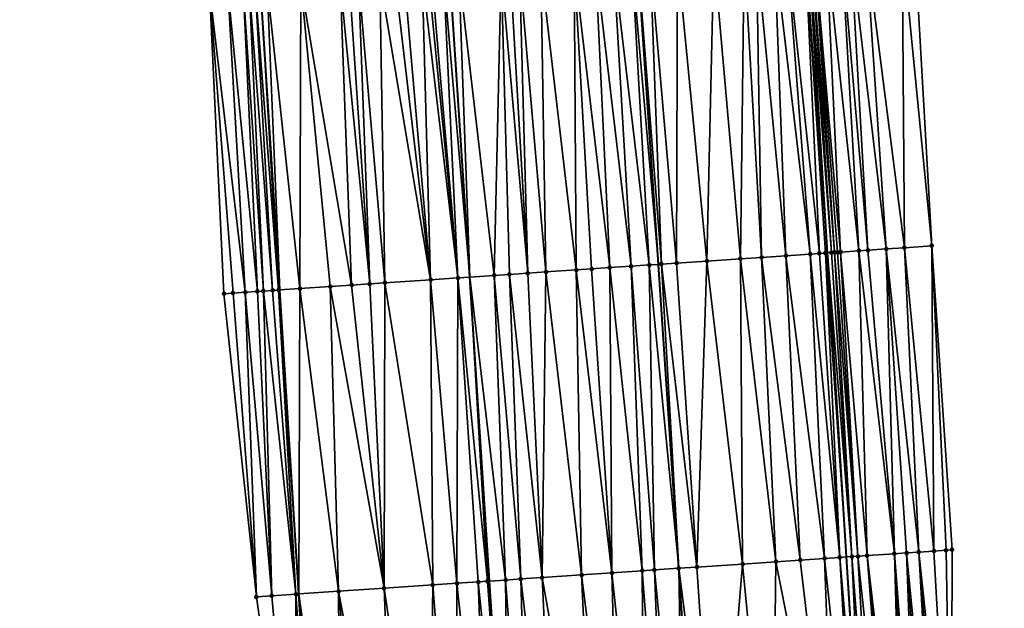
# Model space of a CAD drawing. Header units: feet. Extents: x 2004186 to 2014793, y 836912 to 864902.
# Tile 116 of 256: x 2010474 to 2010538, y 840507 to 840546. Entities that reach past the tile are written whole.
import ezdxf

# ---------------------------------------------------------------- set-up
doc = ezdxf.new("R2010")
doc.units = ezdxf.units.FT
doc.header["$LTSCALE"] = 100
doc.header["$MEASUREMENT"] = 0
for name, color, linetype, lineweight in [('EP_Travel Lane', 5, 'Continuous', 40), ('GPL_Skip Line', 2, 'Continuous', 40), ('Road Shots', 4, 'Continuous', 200), ('Road X-Section', 30, 'Continuous', 13)]:
    doc.layers.add(name, color=color, linetype=linetype, lineweight=lineweight)
doc.layers.add('I-77 SB_MM21-27-Surface-Border', color=7, linetype='Continuous')
doc.layers.add('I-77 SB_MM21-27-Surface-TIN', color=7, linetype='Continuous')

msp = doc.modelspace()

# ---------------------------------------------------------------- linework, layer by layer
at = {"layer": 'EP_Travel Lane'}
for points in [[(2010494.63237622, 840468.467760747, 336.7968559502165), (2010493.315483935, 840488.4208000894, 337.180415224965), (2010492.053472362, 840508.3776631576, 337.5462296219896), (2010490.791553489, 840528.333327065, 337.9405434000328), (2010489.529591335, 840548.2896754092, 338.3231681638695), (2010488.267644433, 840568.2457825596, 338.6792406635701), (2010487.109263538, 840588.2095636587, 339.0525566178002), (2010486.033592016, 840608.6126043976, 339.4583633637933), (2010484.970777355, 840628.7724395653, 339.8110950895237), (2010483.917960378, 840648.7426352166, 340.1772438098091), (2010482.865155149, 840668.712608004, 340.5329469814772), (2010481.89745942, 840688.6850304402, 340.9104059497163), (2010481.016344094, 840708.661605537, 341.2722889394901), (2010480.135241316, 840728.6384739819, 341.6676466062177), (2010479.254147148, 840748.615147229, 342.0489725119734), (2010478.373096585, 840768.5908318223, 342.4342747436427), (2010477.543157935, 840788.5692165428, 342.824715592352), (2010476.765306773, 840808.5501736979, 343.2196493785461)], [(2010530.619156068, 840470.897114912, 336.2643553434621), (2010529.287730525, 840490.8487859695, 336.6517407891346), (2010528.033664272, 840510.8061048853, 337.0257820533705), (2010526.779593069, 840530.7635025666, 337.3978318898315), (2010525.525568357, 840550.7201603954, 337.7920072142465), (2010524.271600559, 840570.676148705, 338.1889139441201), (2010523.122221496, 840590.6395326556, 338.5701517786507), (2010522.090112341, 840610.4031402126, 338.8909780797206), (2010521.051938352, 840630.2828818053, 339.2706328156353), (2010520.009054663, 840650.2528082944, 339.660590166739), (2010518.966180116, 840670.2227836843, 340.0083273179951), (2010517.978040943, 840690.1957507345, 340.3361341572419), (2010517.045661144, 840710.1708291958, 340.7057567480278), (2010516.113319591, 840730.1450882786, 341.1002841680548), (2010515.180964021, 840750.1196476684, 341.4853023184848), (2010514.248621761, 840770.0944817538, 341.8537248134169), (2010513.440760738, 840790.0728381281, 342.2741756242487)]]:
    msp.add_polyline3d(points, dxfattribs=at)
at = {"layer": 'GPL_Skip Line'}
for points in [[(2010519.68862549, 840470.1588572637, 336.4457546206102), (2010518.347358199, 840490.1102110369, 336.8203142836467), (2010517.006072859, 840510.0618332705, 337.1840480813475), (2010515.664816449, 840530.013025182, 337.5617529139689), (2010514.323605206, 840549.963545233, 337.969706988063), (2010512.982427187, 840569.9135710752, 338.3686908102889), (2010511.641197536, 840589.8643649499, 338.7502674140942), (2010510.475846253, 840609.8262132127, 339.0835285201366), (2010509.566639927, 840629.8015408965, 339.4716902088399), (2010508.73582999, 840649.7806353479, 339.8475319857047), (2010507.905021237, 840669.7597013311, 340.1909090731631), (2010507.074210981, 840689.7388034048, 340.5316627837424), (2010506.243413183, 840709.7176059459, 340.9132940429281), (2010505.412613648, 840729.6964502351, 341.2980055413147), (2010504.581809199, 840749.6754127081, 341.6717508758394), (2010503.751021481, 840769.6539728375, 342.0493382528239), (2010502.920267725, 840789.6317162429, 342.458656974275)], [(2010507.194769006, 840469.3157618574, 336.6134243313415), (2010505.888818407, 840489.2695129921, 336.9922419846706), (2010504.582822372, 840509.2239583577, 337.3302582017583), (2010503.276917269, 840529.1770143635, 337.7229319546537), (2010501.971013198, 840549.1300545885, 338.1234410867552), (2010500.753954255, 840569.0883511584, 338.523592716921), (2010499.708030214, 840589.0592118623, 338.908192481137), (2010498.734352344, 840609.2431457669, 339.2680060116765), (2010497.766431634, 840629.3077361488, 339.6387763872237), (2010496.802890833, 840649.2815328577, 340.006660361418), (2010495.839360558, 840669.2551113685, 340.358045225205), (2010494.875853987, 840689.2281985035, 340.7175346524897), (2010493.912381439, 840709.200580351, 341.1326683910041), (2010492.948839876, 840729.1743928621, 341.5013435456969), (2010491.985329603, 840749.1475567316, 341.8884341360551), (2010491.021849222, 840769.1201009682, 342.2727580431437), (2010490.058351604, 840789.0930025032, 342.6546088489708)]]:
    msp.add_polyline3d(points, dxfattribs=at)
at = {"layer": 'I-77 SB_MM21-27-Surface-Border', "color": 3, "linetype": 'ByBlock', "lineweight": -2}
for points in [[(2010492.749924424, 840468.3404957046, 336.8345758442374), (2010492.007273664, 840488.3325739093, 337.1956620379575), (2010489.26918453, 840508.1896468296, 337.5915979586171), (2010487.12980978, 840528.0859885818, 337.9993166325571), (2010486.187657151, 840548.0639419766, 338.376627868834), (2010483.848719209, 840567.9470711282, 338.7602438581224), (2010482.30790171, 840587.8850191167, 339.1478441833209), (2010480.712517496, 840608.3482659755, 339.5476804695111), (2010479.592884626, 840628.5469253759, 339.9122562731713), (2010478.96186604, 840648.5351939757, 340.2515878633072), (2010478.330878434, 840668.5227175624, 340.611314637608), (2010477.699921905, 840688.5094937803, 340.9651548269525), (2010477.268789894, 840708.5046465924, 341.330108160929), (2010477.636929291, 840728.5339467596, 341.7020833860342), (2010477.605437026, 840748.5460760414, 342.0763650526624), (2010475.775561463, 840768.4819178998, 342.4784486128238), (2010476.543377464, 840788.5273082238, 342.8416260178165), (2010473.71432226, 840808.422639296, 343.2542715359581)], [(2010519.505570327, 840790.3301531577, 342.0147424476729), (2010520.935766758, 840770.3782819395, 341.5722760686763), (2010521.566765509, 840750.3904903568, 341.2015783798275), (2010522.997037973, 840730.4367907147, 340.8058760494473), (2010523.827826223, 840710.4582178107, 340.4292783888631), (2010524.858496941, 840690.4866278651, 340.0719147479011), (2010525.889157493, 840670.5152823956, 339.7379357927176), (2010526.520134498, 840650.5280137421, 339.4150759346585), (2010527.350928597, 840630.5493001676, 339.0295059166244), (2010528.453555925, 840610.7217663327, 338.6420267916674), (2010529.799631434, 840591.0937357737, 338.2837642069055), (2010531.140816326, 840571.1436077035, 337.9093528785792), (2010532.482009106, 840551.193362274, 337.5139739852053), (2010533.623690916, 840531.229127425, 337.1208747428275), (2010534.964975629, 840511.2775145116, 336.7310789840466), (2010534.90951358, 840491.2305039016, 336.4452133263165), (2010536.849331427, 840471.3208559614, 336.0050703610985), (2010538.390081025, 840451.383917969, 335.6224486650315)]]:
    msp.add_polyline3d(points, dxfattribs=at)
at = {"layer": 'I-77 SB_MM21-27-Surface-TIN', "color": 128, "linetype": 'ByBlock', "lineweight": -2}
for points in [[(2010525.897248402, 840550.7450791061, 337.7954276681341), (2010525.697698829, 840550.731663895, 337.7954334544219), (2010527.238473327, 840530.7943555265, 337.3976375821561)], [(2010527.637558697, 840530.8213908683, 337.3872933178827), (2010526.695409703, 840550.7992901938, 337.7676752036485), (2010525.897248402, 840550.7450791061, 337.7954276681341)], [(2010527.637558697, 840530.8213908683, 337.3872933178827), (2010525.897248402, 840550.7450791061, 337.7954276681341), (2010527.438017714, 840530.8078478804, 337.3937420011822)], [(2010525.897248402, 840550.7450791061, 337.7954276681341), (2010527.238473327, 840530.7943555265, 337.3976375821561), (2010527.438017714, 840530.8078478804, 337.3937420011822)], [(2010527.693095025, 840550.8672965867, 337.7207622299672), (2010526.695409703, 840550.7992901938, 337.7676752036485), (2010528.834785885, 840530.9029271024, 337.3345681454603)], [(2010528.834785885, 840530.9029271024, 337.3345681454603), (2010526.695409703, 840550.7992901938, 337.7676752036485), (2010527.637558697, 840530.8213908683, 337.3872933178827)], [(2010528.291712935, 840550.9080005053, 337.6976497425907), (2010527.693095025, 840550.8672965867, 337.7207622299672), (2010529.433398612, 840530.9437081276, 337.3075546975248)], [(2010527.693095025, 840550.8672965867, 337.7207622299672), (2010528.834785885, 840530.9029271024, 337.3345681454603), (2010529.433398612, 840530.9437081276, 337.3075546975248)], [(2010529.289395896, 840550.9760420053, 337.6489675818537), (2010528.291712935, 840550.9080005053, 337.6976497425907), (2010530.630621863, 840531.0253029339, 337.2518761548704)], [(2010528.291712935, 840550.9080005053, 337.6976497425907), (2010529.433398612, 840530.9437081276, 337.3075546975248), (2010530.630621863, 840531.0253029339, 337.2518761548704)], [(2010531.683856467, 840551.1390223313, 337.5482200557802), (2010529.289395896, 840550.9760420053, 337.6489675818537), (2010531.827851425, 840531.1068038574, 337.2009314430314)], [(2010529.289395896, 840550.9760420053, 337.6489675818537), (2010530.630621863, 840531.0253029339, 337.2518761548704), (2010531.827851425, 840531.1068038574, 337.2009314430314)], [(2010532.482009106, 840551.193362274, 337.5139739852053), (2010531.683856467, 840551.1390223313, 337.5482200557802), (2010533.623690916, 840531.229127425, 337.1208747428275)], [(2010531.683856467, 840551.1390223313, 337.5482200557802), (2010531.827851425, 840531.1068038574, 337.2009314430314), (2010533.623690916, 840531.229127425, 337.1208747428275)], [(2010516.91769801, 840550.1387112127, 337.9309167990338), (2010515.121789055, 840550.017420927, 337.9588565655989), (2010516.862087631, 840530.0939070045, 337.5420251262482)], [(2010516.91769801, 840550.1387112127, 337.9309167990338), (2010516.862087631, 840530.0939070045, 337.5420251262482), (2010518.857550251, 840530.228551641, 337.5171325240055)], [(2010519.312255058, 840550.3002564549, 337.9024898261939), (2010516.91769801, 840550.1387112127, 337.9309167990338), (2010518.857550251, 840530.228551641, 337.5171325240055)], [(2010519.312255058, 840550.3002564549, 337.9024898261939), (2010518.857550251, 840530.228551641, 337.5171325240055), (2010521.052562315, 840530.3766134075, 337.4921373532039)], [(2010521.307715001, 840550.4349408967, 337.8756053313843), (2010519.312255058, 840550.3002564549, 337.9024898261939), (2010521.052562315, 840530.3766134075, 337.4921373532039)], [(2010521.307715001, 840550.4349408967, 337.8756053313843), (2010521.052562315, 840530.3766134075, 337.4921373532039), (2010522.449383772, 840530.4709000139, 337.4729295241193)], [(2010522.105893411, 840550.4888974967, 337.8606776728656), (2010521.307715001, 840550.4349408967, 337.8756053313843), (2010522.449383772, 840530.4709000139, 337.4729295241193)], [(2010523.303163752, 840550.5697918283, 337.8403306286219), (2010522.105893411, 840550.4888974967, 337.8606776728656), (2010524.045745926, 840530.5787338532, 337.4470589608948)], [(2010522.105893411, 840550.4888974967, 337.8606776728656), (2010522.449383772, 840530.4709000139, 337.4729295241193), (2010524.045745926, 840530.5787338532, 337.4470589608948)], [(2010524.101343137, 840550.6237339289, 337.8261336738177), (2010523.303163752, 840550.5697918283, 337.8403306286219), (2010525.642103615, 840530.6866341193, 337.4178389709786)], [(2010523.303163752, 840550.5697918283, 337.8403306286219), (2010524.045745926, 840530.5787338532, 337.4470589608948), (2010525.642103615, 840530.6866341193, 337.4178389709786)], [(2010525.298593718, 840550.7049222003, 337.7909736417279), (2010524.101343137, 840550.6237339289, 337.8261336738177), (2010526.24073147, 840530.727190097, 337.4021730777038)], [(2010524.101343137, 840550.6237339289, 337.8261336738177), (2010525.642103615, 840530.6866341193, 337.4178389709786), (2010526.24073147, 840530.727190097, 337.4021730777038)], [(2010525.498143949, 840550.718327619, 337.7914613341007), (2010525.298593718, 840550.7049222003, 337.7909736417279), (2010526.779593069, 840530.7635025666, 337.3978318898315)], [(2010525.298593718, 840550.7049222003, 337.7909736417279), (2010526.639824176, 840530.754116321, 337.3973308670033), (2010526.779593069, 840530.7635025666, 337.3978318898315)], [(2010525.298593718, 840550.7049222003, 337.7909736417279), (2010526.24073147, 840530.727190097, 337.4021730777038), (2010526.639824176, 840530.754116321, 337.3973308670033)], [(2010525.498143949, 840550.718327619, 337.7914613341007), (2010526.779593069, 840530.7635025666, 337.3978318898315), (2010525.525568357, 840550.7201603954, 337.7920072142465)], [(2010525.697698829, 840550.731663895, 337.7954334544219), (2010525.525568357, 840550.7201603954, 337.7920072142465), (2010527.038925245, 840530.7809181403, 337.3987615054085)], [(2010527.038925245, 840530.7809181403, 337.3987615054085), (2010525.525568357, 840550.7201603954, 337.7920072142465), (2010526.779593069, 840530.7635025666, 337.3978318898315)], [(2010525.697698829, 840550.731663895, 337.7954334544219), (2010527.038925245, 840530.7809181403, 337.3987615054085), (2010527.238473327, 840530.7943555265, 337.3976375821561)], [(2010507.9381316, 840549.5325815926, 338.0543982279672), (2010506.541302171, 840549.4384135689, 338.067619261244), (2010508.281613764, 840529.5147060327, 337.6606119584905)], [(2010510.133132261, 840549.6808129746, 338.0208694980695), (2010507.9381316, 840549.5325815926, 338.0543982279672), (2010510.277068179, 840529.6494727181, 337.6295652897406)], [(2010507.9381316, 840549.5325815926, 338.0543982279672), (2010508.281613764, 840529.5147060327, 337.6606119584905), (2010510.277068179, 840529.6494727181, 337.6295652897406)], [(2010511.529955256, 840549.7750766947, 338.0028258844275), (2010510.133132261, 840549.6808129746, 338.0208694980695), (2010512.472069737, 840529.7976907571, 337.5966904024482)], [(2010510.133132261, 840549.6808129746, 338.0208694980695), (2010511.274794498, 840529.7168692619, 337.6133763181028), (2010512.472069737, 840529.7976907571, 337.5966904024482)], [(2010510.133132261, 840549.6808129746, 338.0208694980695), (2010510.277068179, 840529.6494727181, 337.6295652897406), (2010511.274794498, 840529.7168692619, 337.6133763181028)], [(2010512.727235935, 840549.8558172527, 337.9902282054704), (2010511.529955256, 840549.7750766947, 338.0028258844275), (2010513.868903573, 840529.8917932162, 337.5867678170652)], [(2010511.529955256, 840549.7750766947, 338.0028258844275), (2010512.472069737, 840529.7976907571, 337.5966904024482), (2010513.868903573, 840529.8917932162, 337.5867678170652)], [(2010513.924512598, 840549.9366175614, 337.9746194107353), (2010512.727235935, 840549.8558172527, 337.9902282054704), (2010515.066177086, 840529.9726403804, 337.5687876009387)], [(2010512.727235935, 840549.8558172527, 337.9902282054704), (2010513.868903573, 840529.8917932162, 337.5867678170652), (2010515.066177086, 840529.9726403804, 337.5687876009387)], [(2010513.924512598, 840549.9366175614, 337.9746194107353), (2010515.664816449, 840530.013025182, 337.5617529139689), (2010514.323605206, 840549.963545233, 337.969706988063)], [(2010513.924512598, 840549.9366175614, 337.9746194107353), (2010515.066177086, 840529.9726403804, 337.5687876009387), (2010515.664816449, 840530.013025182, 337.5617529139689)], [(2010515.121789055, 840550.017420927, 337.9588565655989), (2010514.323605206, 840549.963545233, 337.969706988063), (2010515.864362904, 840530.0264867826, 337.5594080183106)], [(2010515.864362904, 840530.0264867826, 337.5594080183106), (2010514.323605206, 840549.963545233, 337.969706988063), (2010515.664816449, 840530.013025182, 337.5617529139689)], [(2010515.121789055, 840550.017420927, 337.9588565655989), (2010515.864362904, 840530.0264867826, 337.5594080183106), (2010516.862087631, 840530.0939070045, 337.5420251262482)], [(2010497.362166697, 840548.8191586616, 338.1764958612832), (2010495.96535235, 840548.7247663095, 338.2010218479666), (2010497.705687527, 840528.8007079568, 337.8117792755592)], [(2010498.359892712, 840548.8865597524, 338.1600868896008), (2010497.362166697, 840548.8191586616, 338.1764958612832), (2010500.698855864, 840529.003055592, 337.7552453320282)], [(2010497.362166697, 840548.8191586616, 338.1764958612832), (2010497.705687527, 840528.8007079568, 337.8117792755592), (2010500.698855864, 840529.003055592, 337.7552453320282)], [(2010498.958531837, 840548.9269481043, 338.1528772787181), (2010498.359892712, 840548.8865597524, 338.1600868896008), (2010500.698855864, 840529.003055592, 337.7552453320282)], [(2010500.155803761, 840549.0078188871, 338.1337169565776), (2010498.958531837, 840548.9269481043, 338.1528772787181), (2010500.698855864, 840529.003055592, 337.7552453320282)], [(2010500.554892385, 840549.0348058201, 338.1258180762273), (2010500.155803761, 840549.0078188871, 338.1337169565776), (2010502.494767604, 840529.124304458, 337.7293782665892)], [(2010500.155803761, 840549.0078188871, 338.1337169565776), (2010500.698855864, 840529.003055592, 337.7552453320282), (2010502.494767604, 840529.124304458, 337.7293782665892)], [(2010500.754439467, 840549.0482580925, 338.1239446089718), (2010500.554892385, 840549.0348058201, 338.1258180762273), (2010502.494767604, 840529.124304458, 337.7293782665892)], [(2010501.552638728, 840549.1019045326, 338.124647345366), (2010500.754439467, 840549.0482580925, 338.1239446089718), (2010502.494767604, 840529.124304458, 337.7293782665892)], [(2010501.552638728, 840549.1019045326, 338.124647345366), (2010503.276917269, 840529.1770143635, 337.7229319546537), (2010501.971013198, 840549.1300545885, 338.1234410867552)], [(2010501.552638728, 840549.1019045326, 338.124647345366), (2010502.494767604, 840529.124304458, 337.7293782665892), (2010503.276917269, 840529.1770143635, 337.7229319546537)], [(2010502.550382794, 840549.1690370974, 338.1217706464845), (2010501.971013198, 840549.1300545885, 338.1234410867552), (2010503.276917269, 840529.1770143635, 337.7229319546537)], [(2010505.344028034, 840549.3575756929, 338.0851212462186), (2010502.550382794, 840549.1690370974, 338.1217706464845), (2010504.889336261, 840529.2856770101, 337.709642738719)], [(2010502.550382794, 840549.1690370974, 338.1217706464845), (2010503.276917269, 840529.1770143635, 337.7229319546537), (2010504.889336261, 840529.2856770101, 337.709642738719)], [(2010505.344028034, 840549.3575756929, 338.0851212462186), (2010504.889336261, 840529.2856770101, 337.709642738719), (2010505.887060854, 840529.3530992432, 337.6921584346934)], [(2010505.942666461, 840549.397974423, 338.0773886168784), (2010505.344028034, 840549.3575756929, 338.0851212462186), (2010507.084332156, 840529.4339792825, 337.6725205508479)], [(2010505.344028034, 840549.3575756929, 338.0851212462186), (2010505.887060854, 840529.3530992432, 337.6921584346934), (2010507.084332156, 840529.4339792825, 337.6725205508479)], [(2010506.541302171, 840549.4384135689, 338.067619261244), (2010505.942666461, 840549.397974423, 338.0773886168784), (2010507.084332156, 840529.4339792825, 337.6725205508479)], [(2010506.541302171, 840549.4384135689, 338.067619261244), (2010507.084332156, 840529.4339792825, 337.6725205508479), (2010508.281613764, 840529.5147060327, 337.6606119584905)], [(2010488.382660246, 840548.212137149, 338.3449239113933), (2010487.384925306, 840548.1448688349, 338.3546416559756), (2010489.324822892, 840528.234034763, 337.9751073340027)], [(2010488.781748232, 840548.2391335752, 338.3365466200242), (2010488.382660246, 840548.212137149, 338.3449239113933), (2010489.723913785, 840528.2609879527, 337.9689054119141)], [(2010488.382660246, 840548.212137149, 338.3449239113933), (2010489.324822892, 840528.234034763, 337.9751073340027), (2010489.723913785, 840528.2609879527, 337.9689054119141)], [(2010489.180831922, 840548.2661939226, 338.3249480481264), (2010488.781748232, 840548.2391335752, 338.3365466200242), (2010490.322536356, 840528.3016225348, 337.9492760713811)], [(2010488.781748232, 840548.2391335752, 338.3365466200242), (2010489.723913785, 840528.2609879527, 337.9689054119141), (2010490.322536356, 840528.3016225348, 337.9492760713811)], [(2010489.180831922, 840548.2661939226, 338.3249480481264), (2010490.721624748, 840528.3286129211, 337.9411985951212), (2010489.529591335, 840548.2896754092, 338.3231681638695)], [(2010489.180831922, 840548.2661939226, 338.3249480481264), (2010490.322536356, 840528.3016225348, 337.9492760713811), (2010490.721624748, 840528.3286129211, 337.9411985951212)], [(2010489.97902481, 840548.3199351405, 338.3208744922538), (2010489.529591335, 840548.2896754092, 338.3231681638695), (2010490.791553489, 840528.333327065, 337.9405434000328)], [(2010490.721624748, 840528.3286129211, 337.9411985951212), (2010490.791553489, 840528.333327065, 337.9405434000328), (2010489.529591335, 840548.2896754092, 338.3231681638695)], [(2010492.174021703, 840548.4682225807, 338.2845207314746), (2010489.97902481, 840548.3199351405, 338.3208744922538), (2010492.118454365, 840528.4227781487, 337.9281110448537)], [(2010489.97902481, 840548.3199351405, 338.3208744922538), (2010490.791553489, 840528.333327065, 337.9405434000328), (2010492.118454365, 840528.4227781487, 337.9281110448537)], [(2010492.174021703, 840548.4682225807, 338.2845207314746), (2010492.118454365, 840528.4227781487, 337.9281110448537), (2010494.113898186, 840528.5577024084, 337.8891190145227)], [(2010494.768093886, 840548.6436952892, 338.2302730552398), (2010492.174021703, 840548.4682225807, 338.2845207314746), (2010495.510704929, 840528.6522078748, 337.8588756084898)], [(2010492.174021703, 840548.4682225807, 338.2845207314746), (2010494.113898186, 840528.5577024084, 337.8891190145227), (2010495.510704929, 840528.6522078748, 337.8588756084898)], [(2010495.366725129, 840548.6842008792, 338.2171552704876), (2010494.768093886, 840548.6436952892, 338.2302730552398), (2010496.707968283, 840528.7332061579, 337.8332755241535)], [(2010494.768093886, 840548.6436952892, 338.2302730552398), (2010495.510704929, 840528.6522078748, 337.8588756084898), (2010496.707968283, 840528.7332061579, 337.8332755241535)], [(2010495.96535235, 840548.7247663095, 338.2010218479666), (2010495.366725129, 840548.6842008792, 338.2171552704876), (2010496.707968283, 840528.7332061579, 337.8332755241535)], [(2010495.96535235, 840548.7247663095, 338.2010218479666), (2010496.707968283, 840528.7332061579, 337.8332755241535), (2010497.705687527, 840528.8007079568, 337.8117792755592)], [(2010487.384925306, 840548.1448688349, 338.3546416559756), (2010486.187657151, 840548.0639419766, 338.376627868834), (2010488.526628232, 840528.1803198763, 337.9778554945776)], [(2010486.187657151, 840548.0639419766, 338.376627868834), (2010487.728449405, 840528.1263694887, 337.9924783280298), (2010488.526628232, 840528.1803198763, 337.9778554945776)], [(2010486.187657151, 840548.0639419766, 338.376627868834), (2010487.12980978, 840528.0859885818, 337.9993166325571), (2010487.728449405, 840528.1263694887, 337.9924783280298)], [(2010487.384925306, 840548.1448688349, 338.3546416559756), (2010488.526628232, 840528.1803198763, 337.9778554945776), (2010489.324822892, 840528.234034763, 337.9751073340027)], [(2010526.24073147, 840530.727190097, 337.4021730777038), (2010525.642103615, 840530.6866341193, 337.4178389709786), (2010527.582012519, 840510.7756316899, 337.031745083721)], [(2010526.639824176, 840530.754116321, 337.3973308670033), (2010526.24073147, 840530.727190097, 337.4021730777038), (2010527.582012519, 840510.7756316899, 337.031745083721)], [(2010526.639824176, 840530.754116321, 337.3973308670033), (2010528.033664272, 840510.8061048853, 337.0257820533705), (2010526.779593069, 840530.7635025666, 337.3978318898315)], [(2010526.639824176, 840530.754116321, 337.3973308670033), (2010527.582012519, 840510.7756316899, 337.031745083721), (2010528.033664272, 840510.8061048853, 337.0257820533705)], [(2010528.380197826, 840510.8294856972, 337.0212068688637), (2010527.038925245, 840530.7809181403, 337.3987615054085), (2010526.779593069, 840530.7635025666, 337.3978318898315)], [(2010528.380197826, 840510.8294856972, 337.0212068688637), (2010526.779593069, 840530.7635025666, 337.3978318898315), (2010528.033664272, 840510.8061048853, 337.0257820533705)], [(2010528.380197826, 840510.8294856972, 337.0212068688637), (2010527.238473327, 840530.7943555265, 337.3976375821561), (2010527.038925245, 840530.7809181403, 337.3987615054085)], [(2010528.779283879, 840510.856510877, 337.0105943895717), (2010527.438017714, 840530.8078478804, 337.3937420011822), (2010527.238473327, 840530.7943555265, 337.3976375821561)], [(2010528.779283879, 840510.856510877, 337.0105943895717), (2010527.238473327, 840530.7943555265, 337.3976375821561), (2010528.380197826, 840510.8294856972, 337.0212068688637)], [(2010527.637558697, 840530.8213908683, 337.3872933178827), (2010527.438017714, 840530.8078478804, 337.3937420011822), (2010528.779283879, 840510.856510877, 337.0105943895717)], [(2010528.834785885, 840530.9029271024, 337.3345681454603), (2010527.637558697, 840530.8213908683, 337.3872933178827), (2010529.377901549, 840510.8972183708, 336.9854381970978)], [(2010527.637558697, 840530.8213908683, 337.3872933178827), (2010528.779283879, 840510.856510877, 337.0105943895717), (2010529.377901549, 840510.8972183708, 336.9854381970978)], [(2010529.433398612, 840530.9437081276, 337.3075546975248), (2010528.834785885, 840530.9029271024, 337.3345681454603), (2010531.17374595, 840511.019468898, 336.9030005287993)], [(2010528.834785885, 840530.9029271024, 337.3345681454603), (2010529.377901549, 840510.8972183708, 336.9854381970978), (2010531.17374595, 840511.019468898, 336.9030005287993)], [(2010530.630621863, 840531.0253029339, 337.2518761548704), (2010529.433398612, 840530.9437081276, 337.3075546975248), (2010531.17374595, 840511.019468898, 336.9030005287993)], [(2010531.827851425, 840531.1068038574, 337.2009314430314), (2010530.630621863, 840531.0253029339, 337.2518761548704), (2010532.770051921, 840511.1281384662, 336.8295901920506)], [(2010530.630621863, 840531.0253029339, 337.2518761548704), (2010531.971895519, 840511.0738544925, 336.8635299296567), (2010532.770051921, 840511.1281384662, 336.8295901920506)], [(2010530.630621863, 840531.0253029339, 337.2518761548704), (2010531.17374595, 840511.019468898, 336.9030005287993), (2010531.971895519, 840511.0738544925, 336.8635299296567)], [(2010533.623690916, 840531.229127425, 337.1208747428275), (2010531.827851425, 840531.1068038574, 337.2009314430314), (2010533.767752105, 840511.1959237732, 336.7909568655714)], [(2010531.827851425, 840531.1068038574, 337.2009314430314), (2010532.770051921, 840511.1281384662, 336.8295901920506), (2010533.767752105, 840511.1959237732, 336.7909568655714)], [(2010533.623690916, 840531.229127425, 337.1208747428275), (2010534.565902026, 840511.2503041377, 336.7517709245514), (2010534.964975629, 840511.2775145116, 336.7310789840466)], [(2010533.623690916, 840531.229127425, 337.1208747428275), (2010533.767752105, 840511.1959237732, 336.7909568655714), (2010534.565902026, 840511.2503041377, 336.7517709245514)], [(2010516.862087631, 840530.0939070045, 337.5420251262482), (2010515.864362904, 840530.0264867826, 337.5594080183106), (2010518.20334341, 840510.1427244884, 337.1622425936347)], [(2010518.857550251, 840530.228551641, 337.5171325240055), (2010516.862087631, 840530.0939070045, 337.5420251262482), (2010518.20334341, 840510.1427244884, 337.1622425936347)], [(2010518.857550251, 840530.228551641, 337.5171325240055), (2010518.20334341, 840510.1427244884, 337.1622425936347), (2010521.196546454, 840510.3445558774, 337.1293174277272)], [(2010521.052562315, 840530.3766134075, 337.4921373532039), (2010518.857550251, 840530.228551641, 337.5171325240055), (2010521.196546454, 840510.3445558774, 337.1293174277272)], [(2010522.449383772, 840530.4709000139, 337.4729295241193), (2010521.052562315, 840530.3766134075, 337.4921373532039), (2010523.391550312, 840510.4927397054, 337.0956943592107)], [(2010521.052562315, 840530.3766134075, 337.4921373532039), (2010521.196546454, 840510.3445558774, 337.1293174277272), (2010523.391550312, 840510.4927397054, 337.0956943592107)], [(2010524.045745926, 840530.5787338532, 337.4470589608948), (2010522.449383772, 840530.4709000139, 337.4729295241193), (2010524.987914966, 840510.6005363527, 337.0697939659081)], [(2010522.449383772, 840530.4709000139, 337.4729295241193), (2010523.391550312, 840510.4927397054, 337.0956943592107), (2010524.987914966, 840510.6005363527, 337.0697939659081)], [(2010525.642103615, 840530.6866341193, 337.4178389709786), (2010524.045745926, 840530.5787338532, 337.4470589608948), (2010526.584286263, 840510.7082342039, 337.0492706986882)], [(2010524.045745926, 840530.5787338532, 337.4470589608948), (2010524.987914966, 840510.6005363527, 337.0697939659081), (2010526.584286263, 840510.7082342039, 337.0492706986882)], [(2010525.642103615, 840530.6866341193, 337.4178389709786), (2010526.584286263, 840510.7082342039, 337.0492706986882), (2010527.582012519, 840510.7756316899, 337.031745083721)], [(2010507.084332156, 840529.4339792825, 337.6725205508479), (2010505.887060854, 840529.3530992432, 337.6921584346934), (2010508.026476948, 840509.4561424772, 337.293525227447)], [(2010508.281613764, 840529.5147060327, 337.6606119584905), (2010507.084332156, 840529.4339792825, 337.6725205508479), (2010508.026476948, 840509.4561424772, 337.293525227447)], [(2010508.281613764, 840529.5147060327, 337.6606119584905), (2010508.026476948, 840509.4561424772, 337.293525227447), (2010510.620583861, 840509.6310985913, 337.2630537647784)], [(2010510.277068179, 840529.6494727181, 337.6295652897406), (2010508.281613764, 840529.5147060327, 337.6606119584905), (2010510.620583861, 840509.6310985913, 337.2630537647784)], [(2010511.274794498, 840529.7168692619, 337.6133763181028), (2010510.277068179, 840529.6494727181, 337.6295652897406), (2010512.616041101, 840509.7658232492, 337.2318294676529)], [(2010510.277068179, 840529.6494727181, 337.6295652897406), (2010510.620583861, 840509.6310985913, 337.2630537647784), (2010512.616041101, 840509.7658232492, 337.2318294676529)], [(2010512.472069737, 840529.7976907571, 337.5966904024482), (2010511.274794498, 840529.7168692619, 337.6133763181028), (2010512.616041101, 840509.7658232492, 337.2318294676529)], [(2010513.868903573, 840529.8917932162, 337.5867678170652), (2010512.472069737, 840529.7976907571, 337.5966904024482), (2010514.611513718, 840509.9003191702, 337.2130545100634)], [(2010512.472069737, 840529.7976907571, 337.5966904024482), (2010512.616041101, 840509.7658232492, 337.2318294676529), (2010514.611513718, 840509.9003191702, 337.2130545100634)], [(2010515.066177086, 840529.9726403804, 337.5687876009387), (2010513.868903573, 840529.8917932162, 337.5867678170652), (2010515.409701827, 840509.9541315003, 337.2047846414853)], [(2010513.868903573, 840529.8917932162, 337.5867678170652), (2010514.611513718, 840509.9003191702, 337.2130545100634), (2010515.409701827, 840509.9541315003, 337.2047846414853)], [(2010515.066177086, 840529.9726403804, 337.5687876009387), (2010517.006072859, 840510.0618332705, 337.1840480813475), (2010515.664816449, 840530.013025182, 337.5617529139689)], [(2010515.066177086, 840529.9726403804, 337.5687876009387), (2010515.409701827, 840509.9541315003, 337.2047846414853), (2010517.006072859, 840510.0618332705, 337.1840480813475)], [(2010515.864362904, 840530.0264867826, 337.5594080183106), (2010515.664816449, 840530.013025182, 337.5617529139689), (2010517.006072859, 840510.0618332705, 337.1840480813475)], [(2010515.864362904, 840530.0264867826, 337.5594080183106), (2010517.006072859, 840510.0618332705, 337.1840480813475), (2010518.20334341, 840510.1427244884, 337.1622425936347)], [(2010497.705687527, 840528.8007079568, 337.8117792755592), (2010496.707968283, 840528.7332061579, 337.8332755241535), (2010497.650096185, 840508.7556205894, 337.4533697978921)], [(2010497.705687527, 840528.8007079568, 337.8117792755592), (2010497.650096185, 840508.7556205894, 337.4533697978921), (2010500.842811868, 840508.9714165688, 337.3905376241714)], [(2010500.698855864, 840529.003055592, 337.7552453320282), (2010497.705687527, 840528.8007079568, 337.8117792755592), (2010500.842811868, 840508.9714165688, 337.3905376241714)], [(2010502.494767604, 840529.124304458, 337.7293782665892), (2010500.698855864, 840529.003055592, 337.7552453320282), (2010502.439175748, 840509.0792247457, 337.364009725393)], [(2010500.698855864, 840529.003055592, 337.7552453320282), (2010500.842811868, 840508.9714165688, 337.3905376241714), (2010502.439175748, 840509.0792247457, 337.364009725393)], [(2010502.494767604, 840529.124304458, 337.7293782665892), (2010502.439175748, 840509.0792247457, 337.364009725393), (2010503.835990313, 840509.1736138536, 337.3376980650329)], [(2010502.494767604, 840529.124304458, 337.7293782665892), (2010504.43463077, 840509.2139823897, 337.3309901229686), (2010503.276917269, 840529.1770143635, 337.7229319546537)], [(2010502.494767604, 840529.124304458, 337.7293782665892), (2010503.835990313, 840509.1736138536, 337.3376980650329), (2010504.43463077, 840509.2139823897, 337.3309901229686)], [(2010504.889336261, 840529.2856770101, 337.709642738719), (2010503.276917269, 840529.1770143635, 337.7229319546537), (2010505.631920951, 840509.2945816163, 337.3250766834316)], [(2010504.43463077, 840509.2139823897, 337.3309901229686), (2010504.582822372, 840509.2239583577, 337.3302582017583), (2010503.276917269, 840529.1770143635, 337.7229319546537)], [(2010505.631920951, 840509.2945816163, 337.3250766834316), (2010503.276917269, 840529.1770143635, 337.7229319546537), (2010504.582822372, 840509.2239583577, 337.3302582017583)], [(2010505.887060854, 840529.3530992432, 337.6921584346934), (2010504.889336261, 840529.2856770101, 337.709642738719), (2010506.629652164, 840509.3619053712, 337.3115639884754)], [(2010504.889336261, 840529.2856770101, 337.709642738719), (2010505.631920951, 840509.2945816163, 337.3250766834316), (2010506.629652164, 840509.3619053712, 337.3115639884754)], [(2010505.887060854, 840529.3530992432, 337.6921584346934), (2010506.629652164, 840509.3619053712, 337.3115639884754), (2010508.026476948, 840509.4561424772, 337.293525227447)], [(2010487.728449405, 840528.1263694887, 337.9924783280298), (2010487.12980978, 840528.0859885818, 337.9993166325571), (2010489.26918453, 840508.1896468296, 337.5915979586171)], [(2010488.526628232, 840528.1803198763, 337.9778554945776), (2010487.728449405, 840528.1263694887, 337.9924783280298), (2010489.26918453, 840508.1896468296, 337.5915979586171)], [(2010489.324822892, 840528.234034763, 337.9751073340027), (2010488.526628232, 840528.1803198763, 337.9778554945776), (2010490.266915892, 840508.2569683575, 337.5782064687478)], [(2010488.526628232, 840528.1803198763, 337.9778554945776), (2010489.26918453, 840508.1896468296, 337.5915979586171), (2010490.266915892, 840508.2569683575, 337.5782064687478)], [(2010489.723913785, 840528.2609879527, 337.9689054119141), (2010489.324822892, 840528.234034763, 337.9751073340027), (2010490.266915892, 840508.2569683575, 337.5782064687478)], [(2010490.322536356, 840528.3016225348, 337.9492760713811), (2010489.723913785, 840528.2609879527, 337.9689054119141), (2010491.863276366, 840508.3648271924, 337.5489214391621)], [(2010489.723913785, 840528.2609879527, 337.9689054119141), (2010490.266915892, 840508.2569683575, 337.5782064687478), (2010491.863276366, 840508.3648271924, 337.5489214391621)], [(2010490.721624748, 840528.3286129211, 337.9411985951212), (2010490.322536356, 840528.3016225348, 337.9492760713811), (2010491.863276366, 840508.3648271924, 337.5489214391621)], [(2010490.721624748, 840528.3286129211, 337.9411985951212), (2010492.053472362, 840508.3776631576, 337.5462296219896), (2010490.791553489, 840528.333327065, 337.9405434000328)], [(2010490.721624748, 840528.3286129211, 337.9411985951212), (2010491.863276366, 840508.3648271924, 337.5489214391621), (2010492.053472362, 840508.3776631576, 337.5462296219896)], [(2010492.118454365, 840528.4227781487, 337.9281110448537), (2010490.791553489, 840528.333327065, 337.9405434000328), (2010492.053472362, 840508.3776631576, 337.5462296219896)], [(2010492.118454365, 840528.4227781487, 337.9281110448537), (2010492.053472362, 840508.3776631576, 337.5462296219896), (2010494.65692166, 840508.553364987, 337.5093833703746)], [(2010494.113898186, 840528.5577024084, 337.8891190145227), (2010492.118454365, 840528.4227781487, 337.9281110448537), (2010494.65692166, 840508.553364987, 337.5093833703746)], [(2010495.510704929, 840528.6522078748, 337.8588756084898), (2010494.113898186, 840528.5577024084, 337.8891190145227), (2010497.650096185, 840508.7556205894, 337.4533697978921)], [(2010494.113898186, 840528.5577024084, 337.8891190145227), (2010494.65692166, 840508.553364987, 337.5093833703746), (2010497.650096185, 840508.7556205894, 337.4533697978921)], [(2010496.707968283, 840528.7332061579, 337.8332755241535), (2010495.510704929, 840528.6522078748, 337.8588756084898), (2010497.650096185, 840508.7556205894, 337.4533697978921)], [(2010526.584286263, 840510.7082342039, 337.0492706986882), (2010524.987914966, 840510.6005363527, 337.0697939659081), (2010527.326927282, 840490.7163008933, 336.688121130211)], [(2010528.723737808, 840490.8107500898, 336.6583141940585), (2010527.582012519, 840510.7756316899, 337.031745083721), (2010526.584286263, 840510.7082342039, 337.0492706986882)], [(2010528.723737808, 840490.8107500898, 336.6583141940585), (2010526.584286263, 840510.7082342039, 337.0492706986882), (2010527.326927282, 840490.7163008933, 336.688121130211)], [(2010527.582012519, 840510.7756316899, 337.031745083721), (2010529.287730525, 840490.8487859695, 336.6517407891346), (2010528.033664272, 840510.8061048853, 337.0257820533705)], [(2010528.723737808, 840490.8107500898, 336.6583141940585), (2010529.287730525, 840490.8487859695, 336.6517407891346), (2010527.582012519, 840510.7756316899, 337.031745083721)], [(2010528.380197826, 840510.8294856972, 337.0212068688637), (2010528.033664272, 840510.8061048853, 337.0257820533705), (2010529.322377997, 840490.851122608, 336.6513369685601)], [(2010529.322377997, 840490.851122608, 336.6513369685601), (2010528.033664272, 840510.8061048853, 337.0257820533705), (2010529.287730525, 840490.8487859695, 336.6517407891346)], [(2010528.779283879, 840510.856510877, 337.0105943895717), (2010528.380197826, 840510.8294856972, 337.0212068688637), (2010529.921017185, 840490.8915100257, 336.643542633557)], [(2010528.380197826, 840510.8294856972, 337.0212068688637), (2010529.322377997, 840490.851122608, 336.6513369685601), (2010529.921017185, 840490.8915100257, 336.643542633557)], [(2010529.377901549, 840510.8972183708, 336.9854381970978), (2010528.779283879, 840510.856510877, 337.0105943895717), (2010530.918739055, 840490.9589727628, 336.6223054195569)], [(2010528.779283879, 840510.856510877, 337.0105943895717), (2010529.921017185, 840490.8915100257, 336.643542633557), (2010530.918739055, 840490.9589727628, 336.6223054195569)], [(2010531.17374595, 840511.019468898, 336.9030005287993), (2010529.377901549, 840510.8972183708, 336.9854381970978), (2010531.716901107, 840491.0131726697, 336.5927177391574)], [(2010529.377901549, 840510.8972183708, 336.9854381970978), (2010531.317822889, 840490.9860309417, 336.6098025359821), (2010531.716901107, 840491.0131726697, 336.5927177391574)], [(2010529.377901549, 840510.8972183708, 336.9854381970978), (2010530.918739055, 840490.9589727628, 336.6223054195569), (2010531.317822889, 840490.9860309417, 336.6098025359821)], [(2010531.971895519, 840511.0738544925, 336.8635299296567), (2010531.17374595, 840511.019468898, 336.9030005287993), (2010532.714578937, 840491.0812905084, 336.5355541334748)], [(2010531.17374595, 840511.019468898, 336.9030005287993), (2010532.315507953, 840491.0540411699, 336.5585403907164), (2010532.714578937, 840491.0812905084, 336.5355541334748)], [(2010531.17374595, 840511.019468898, 336.9030005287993), (2010531.716901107, 840491.0131726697, 336.5927177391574), (2010532.315507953, 840491.0540411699, 336.5585403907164)], [(2010532.770051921, 840511.1281384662, 336.8295901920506), (2010531.971895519, 840511.0738544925, 336.8635299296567), (2010533.911812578, 840491.1627307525, 336.4834738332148)], [(2010531.971895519, 840511.0738544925, 336.8635299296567), (2010533.313194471, 840491.1220297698, 336.5084643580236), (2010533.911812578, 840491.1627307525, 336.4834738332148)], [(2010531.971895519, 840511.0738544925, 336.8635299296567), (2010532.714578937, 840491.0812905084, 336.5355541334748), (2010533.313194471, 840491.1220297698, 336.5084643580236)], [(2010533.767752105, 840511.1959237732, 336.7909568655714), (2010532.770051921, 840511.1281384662, 336.8295901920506), (2010534.90951358, 840491.2305039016, 336.4452133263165)], [(2010532.770051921, 840511.1281384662, 336.8295901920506), (2010534.310889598, 840491.1898902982, 336.4654118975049), (2010534.90951358, 840491.2305039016, 336.4452133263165)], [(2010532.770051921, 840511.1281384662, 336.8295901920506), (2010533.911812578, 840491.1627307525, 336.4834738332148), (2010534.310889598, 840491.1898902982, 336.4654118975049)], [(2010534.565902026, 840511.2503041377, 336.7517709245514), (2010533.767752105, 840511.1959237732, 336.7909568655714), (2010534.90951358, 840491.2305039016, 336.4452133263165)], [(2010534.964975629, 840511.2775145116, 336.7310789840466), (2010534.565902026, 840511.2503041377, 336.7517709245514), (2010534.90951358, 840491.2305039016, 336.4452133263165)], [(2010515.409701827, 840509.9541315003, 337.2047846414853), (2010517.349629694, 840490.0428469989, 336.8361387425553), (2010517.006072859, 840510.0618332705, 337.1840480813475)], [(2010518.20334341, 840510.1427244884, 337.1622425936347), (2010517.006072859, 840510.0618332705, 337.1840480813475), (2010519.544632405, 840490.1910478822, 336.801324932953)], [(2010517.349629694, 840490.0428469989, 336.8361387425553), (2010518.347358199, 840490.1102110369, 336.8203142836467), (2010517.006072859, 840510.0618332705, 337.1840480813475)], [(2010519.544632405, 840490.1910478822, 336.801324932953), (2010517.006072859, 840510.0618332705, 337.1840480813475), (2010518.347358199, 840490.1102110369, 336.8203142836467)], [(2010521.196546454, 840510.3445558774, 337.1293174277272), (2010518.20334341, 840510.1427244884, 337.1622425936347), (2010519.544632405, 840490.1910478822, 336.801324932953)], [(2010521.196546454, 840510.3445558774, 337.1293174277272), (2010519.544632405, 840490.1910478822, 336.801324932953), (2010523.136470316, 840490.4333309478, 336.7568315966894)], [(2010523.391550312, 840510.4927397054, 337.0956943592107), (2010521.196546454, 840510.3445558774, 337.1293174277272), (2010523.136470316, 840490.4333309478, 336.7568315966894)], [(2010523.391550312, 840510.4927397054, 337.0956943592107), (2010523.136470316, 840490.4333309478, 336.7568315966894), (2010527.326927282, 840490.7163008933, 336.688121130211)], [(2010524.987914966, 840510.6005363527, 337.0697939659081), (2010523.391550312, 840510.4927397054, 337.0956943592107), (2010527.326927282, 840490.7163008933, 336.688121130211)], [(2010506.629652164, 840509.3619053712, 337.3115639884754), (2010505.631920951, 840509.2945816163, 337.3250766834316), (2010507.172775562, 840489.3560815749, 336.9784766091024)], [(2010508.026476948, 840509.4561424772, 337.293525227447), (2010506.629652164, 840509.3619053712, 337.3115639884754), (2010508.9686906, 840489.4772813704, 336.9530347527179)], [(2010506.629652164, 840509.3619053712, 337.3115639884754), (2010507.172775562, 840489.3560815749, 336.9784766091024), (2010508.9686906, 840489.4772813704, 336.9530347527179)], [(2010510.620583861, 840509.6310985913, 337.2630537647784), (2010508.026476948, 840509.4561424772, 337.293525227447), (2010511.562786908, 840489.6523952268, 336.9136812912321)], [(2010508.026476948, 840509.4561424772, 337.293525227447), (2010508.9686906, 840489.4772813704, 336.9530347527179), (2010511.562786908, 840489.6523952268, 336.9136812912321)], [(2010512.616041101, 840509.7658232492, 337.2318294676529), (2010510.620583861, 840509.6310985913, 337.2630537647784), (2010513.159145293, 840489.7602851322, 336.8824697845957)], [(2010510.620583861, 840509.6310985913, 337.2630537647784), (2010511.562786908, 840489.6523952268, 336.9136812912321), (2010513.159145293, 840489.7602851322, 336.8824697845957)], [(2010514.611513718, 840509.9003191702, 337.2130545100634), (2010512.616041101, 840509.7658232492, 337.2318294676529), (2010514.755516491, 840489.8679844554, 336.8617099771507)], [(2010512.616041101, 840509.7658232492, 337.2318294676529), (2010513.159145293, 840489.7602851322, 336.8824697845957), (2010514.755516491, 840489.8679844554, 336.8617099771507)], [(2010515.409701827, 840509.9541315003, 337.2047846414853), (2010514.611513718, 840509.9003191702, 337.2130545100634), (2010516.152346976, 840489.9621367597, 336.8481848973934)], [(2010514.611513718, 840509.9003191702, 337.2130545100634), (2010514.755516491, 840489.8679844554, 336.8617099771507), (2010516.152346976, 840489.9621367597, 336.8481848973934)], [(2010515.409701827, 840509.9541315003, 337.2047846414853), (2010516.152346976, 840489.9621367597, 336.8481848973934), (2010517.349629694, 840490.0428469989, 336.8361387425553)], [(2010497.650096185, 840508.7556205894, 337.4533697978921), (2010494.65692166, 840508.553364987, 337.5093833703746), (2010498.39274298, 840488.7636013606, 337.1000007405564)], [(2010500.842811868, 840508.9714165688, 337.3905376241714), (2010497.650096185, 840508.7556205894, 337.4533697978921), (2010500.587738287, 840488.9119123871, 337.0591465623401)], [(2010497.650096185, 840508.7556205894, 337.4533697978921), (2010498.39274298, 840488.7636013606, 337.1000007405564), (2010500.587738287, 840488.9119123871, 337.0591465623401)], [(2010500.842811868, 840508.9714165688, 337.3905376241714), (2010500.587738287, 840488.9119123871, 337.0591465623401), (2010502.383651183, 840489.033144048, 337.0319571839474)], [(2010502.439175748, 840509.0792247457, 337.364009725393), (2010500.842811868, 840508.9714165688, 337.3905376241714), (2010502.383651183, 840489.033144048, 337.0319571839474)], [(2010502.439175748, 840509.0792247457, 337.364009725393), (2010502.383651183, 840489.033144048, 337.0319571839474), (2010504.578665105, 840489.1811781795, 337.0062882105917)], [(2010503.835990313, 840509.1736138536, 337.3376980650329), (2010502.439175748, 840509.0792247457, 337.364009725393), (2010504.578665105, 840489.1811781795, 337.0062882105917)], [(2010504.43463077, 840509.2139823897, 337.3309901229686), (2010503.835990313, 840509.1736138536, 337.3376980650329), (2010505.888818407, 840489.2695129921, 336.9922419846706)], [(2010503.835990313, 840509.1736138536, 337.3376980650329), (2010504.578665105, 840489.1811781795, 337.0062882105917), (2010505.888818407, 840489.2695129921, 336.9922419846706)], [(2010504.43463077, 840509.2139823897, 337.3309901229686), (2010505.888818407, 840489.2695129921, 336.9922419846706), (2010504.582822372, 840509.2239583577, 337.3302582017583)], [(2010505.631920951, 840509.2945816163, 337.3250766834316), (2010504.582822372, 840509.2239583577, 337.3302582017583), (2010505.888818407, 840489.2695129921, 336.9922419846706)], [(2010505.631920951, 840509.2945816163, 337.3250766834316), (2010505.888818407, 840489.2695129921, 336.9922419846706), (2010507.172775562, 840489.3560815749, 336.9784766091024)], [(2010490.266915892, 840508.2569683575, 337.5782064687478), (2010489.26918453, 840508.1896468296, 337.5915979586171), (2010492.007273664, 840488.3325739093, 337.1956620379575)], [(2010491.863276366, 840508.3648271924, 337.5489214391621), (2010490.266915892, 840508.2569683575, 337.5782064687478), (2010492.007273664, 840488.3325739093, 337.1956620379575)], [(2010491.863276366, 840508.3648271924, 337.5489214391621), (2010493.315483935, 840488.4208000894, 337.180415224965), (2010492.053472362, 840508.3776631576, 337.5462296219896)], [(2010491.863276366, 840508.3648271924, 337.5489214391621), (2010493.00500661, 840488.3998718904, 337.1834602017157), (2010493.315483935, 840488.4208000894, 337.180415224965)], [(2010491.863276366, 840508.3648271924, 337.5489214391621), (2010492.007273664, 840488.3325739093, 337.1956620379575), (2010493.00500661, 840488.3998718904, 337.1834602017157)], [(2010494.65692166, 840508.553364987, 337.5093833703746), (2010492.053472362, 840508.3776631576, 337.5462296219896), (2010494.800926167, 840488.5210044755, 337.1617042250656)], [(2010494.002742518, 840488.4671258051, 337.1736750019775), (2010492.053472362, 840508.3776631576, 337.5462296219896), (2010493.315483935, 840488.4208000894, 337.180415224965)], [(2010494.800926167, 840488.5210044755, 337.1617042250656), (2010492.053472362, 840508.3776631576, 337.5462296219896), (2010494.002742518, 840488.4671258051, 337.1736750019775)], [(2010494.65692166, 840508.553364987, 337.5093833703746), (2010496.596834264, 840488.6423075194, 337.1306001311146), (2010498.39274298, 840488.7636013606, 337.1000007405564)], [(2010494.65692166, 840508.553364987, 337.5093833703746), (2010494.800926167, 840488.5210044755, 337.1617042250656), (2010496.596834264, 840488.6423075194, 337.1306001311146)]]:
    msp.add_3dface(points, dxfattribs=at)
at = {"layer": 'Road Shots', "lineweight": 100}
for p in [(2010526.24073147, 840530.727190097, 337.4021730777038), (2010526.639824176, 840530.754116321, 337.3973308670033), (2010527.038925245, 840530.7809181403, 337.3987615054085), (2010527.238473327, 840530.7943555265, 337.3976375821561), (2010527.438017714, 840530.8078478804, 337.3937420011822), (2010527.637558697, 840530.8213908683, 337.3872933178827), (2010528.834785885, 840530.9029271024, 337.3345681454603), (2010529.433398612, 840530.9437081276, 337.3075546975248), (2010530.630621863, 840531.0253029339, 337.2518761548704), (2010531.827851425, 840531.1068038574, 337.2009314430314), (2010533.623690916, 840531.229127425, 337.1208747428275), (2010516.862087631, 840530.0939070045, 337.5420251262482), (2010518.857550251, 840530.228551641, 337.5171325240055), (2010521.052562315, 840530.3766134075, 337.4921373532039), (2010522.449383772, 840530.4709000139, 337.4729295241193), (2010524.045745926, 840530.5787338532, 337.4470589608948), (2010525.642103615, 840530.6866341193, 337.4178389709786), (2010507.084332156, 840529.4339792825, 337.6725205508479), (2010508.281613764, 840529.5147060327, 337.6606119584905), (2010510.277068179, 840529.6494727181, 337.6295652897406), (2010511.274794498, 840529.7168692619, 337.6133763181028), (2010512.472069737, 840529.7976907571, 337.5966904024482), (2010513.868903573, 840529.8917932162, 337.5867678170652), (2010515.066177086, 840529.9726403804, 337.5687876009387), (2010515.864362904, 840530.0264867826, 337.5594080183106), (2010497.705687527, 840528.8007079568, 337.8117792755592), (2010500.698855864, 840529.003055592, 337.7552453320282), (2010502.494767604, 840529.124304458, 337.7293782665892), (2010504.889336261, 840529.2856770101, 337.709642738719), (2010505.887060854, 840529.3530992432, 337.6921584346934), (2010487.728449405, 840528.1263694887, 337.9924783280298), (2010488.526628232, 840528.1803198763, 337.9778554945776), (2010489.324822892, 840528.234034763, 337.9751073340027), (2010489.723913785, 840528.2609879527, 337.9689054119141), (2010490.322536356, 840528.3016225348, 337.9492760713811), (2010490.721624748, 840528.3286129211, 337.9411985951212), (2010492.118454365, 840528.4227781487, 337.9281110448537), (2010494.113898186, 840528.5577024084, 337.8891190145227), (2010495.510704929, 840528.6522078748, 337.8588756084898), (2010496.707968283, 840528.7332061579, 337.8332755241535), (2010487.12980978, 840528.0859885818, 337.9993166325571), (2010526.584286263, 840510.7082342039, 337.0492706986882), (2010527.582012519, 840510.7756316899, 337.031745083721), (2010528.380197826, 840510.8294856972, 337.0212068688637), (2010528.779283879, 840510.856510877, 337.0105943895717), (2010529.377901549, 840510.8972183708, 336.9854381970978), (2010531.17374595, 840511.019468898, 336.9030005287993), (2010531.971895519, 840511.0738544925, 336.8635299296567), (2010532.770051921, 840511.1281384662, 336.8295901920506), (2010533.767752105, 840511.1959237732, 336.7909568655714), (2010534.565902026, 840511.2503041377, 336.7517709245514), (2010534.964975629, 840511.2775145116, 336.7310789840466), (2010517.00607286, 840510.0618332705, 337.1840480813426), (2010518.20334341, 840510.1427244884, 337.1622425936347), (2010521.196546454, 840510.3445558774, 337.1293174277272), (2010523.391550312, 840510.4927397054, 337.0956943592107), (2010524.987914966, 840510.6005363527, 337.0697939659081), (2010506.629652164, 840509.3619053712, 337.3115639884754), (2010508.026476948, 840509.4561424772, 337.293525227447), (2010510.620583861, 840509.6310985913, 337.2630537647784), (2010512.616041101, 840509.7658232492, 337.2318294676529), (2010514.611513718, 840509.9003191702, 337.2130545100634), (2010515.409701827, 840509.9541315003, 337.2047846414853), (2010497.650096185, 840508.7556205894, 337.4533697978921), (2010500.842811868, 840508.9714165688, 337.3905376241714), (2010502.439175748, 840509.0792247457, 337.364009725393), (2010503.835990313, 840509.1736138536, 337.3376980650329), (2010504.43463077, 840509.2139823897, 337.3309901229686), (2010505.631920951, 840509.2945816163, 337.3250766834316), (2010489.26918453, 840508.1896468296, 337.5915979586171), (2010490.266915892, 840508.2569683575, 337.5782064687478), (2010491.863276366, 840508.3648271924, 337.5489214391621), (2010494.65692166, 840508.553364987, 337.5093833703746)]:
    msp.add_point(p, dxfattribs=at)
at = {"layer": 'Road X-Section', "extrusion": (-0.06706223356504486, 0.9975508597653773, 0.0198730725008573), "elevation": 703648.4744409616, "flags": 128}
msp.add_lwpolyline([(-2062338.144820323, -13648.35323076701), (-2062338.744820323, -13648.36007042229), (-2062339.544820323, -13648.37469614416), (-2062340.344820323, -13648.37744484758), (-2062340.744820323, -13648.38364799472), (-2062341.344820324, -13648.4032812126), (-2062341.744820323, -13648.41136028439), (-2062343.144820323, -13648.42445041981), (-2062345.144820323, -13648.46345015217), (-2062346.544820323, -13648.49369953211), (-2062347.744820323, -13648.51930467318), (-2062348.744820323, -13648.54080516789), (-2062351.744820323, -13648.59735027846), (-2062353.544820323, -13648.62322245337), (-2062355.944820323, -13648.64296187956), (-2062356.944820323, -13648.66044963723), (-2062358.144820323, -13648.6800914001), (-2062359.344820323, -13648.69200234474), (-2062361.344820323, -13648.72305514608), (-2062362.344820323, -13648.7392473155), (-2062363.544820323, -13648.75593652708), (-2062364.944820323, -13648.76586107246), (-2062366.144820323, -13648.78384484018), (-2062366.944820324, -13648.79322627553), (-2062367.944820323, -13648.8106126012), (-2062369.944820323, -13648.83551012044), (-2062372.144820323, -13648.86051022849), (-2062373.544820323, -13648.87972185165), (-2062375.144820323, -13648.90559752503), (-2062376.744820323, -13648.93482328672), (-2062377.344820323, -13648.95049227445), (-2062377.744820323, -13648.95533544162), (-2062378.144820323, -13648.95390452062), (-2062378.344820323, -13648.95502866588), (-2062378.544820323, -13648.95892501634), (-2062378.744820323, -13648.96537497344), (-2062379.944820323, -13649.01811056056), (-2062380.544820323, -13649.04512934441), (-2062381.744820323, -13649.10081888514), (-2062382.944820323, -13649.15177365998), (-2062384.744820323, -13649.23184617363)], dxfattribs=at)
at = {"layer": 'Road X-Section', "extrusion": (-0.06706411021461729, 0.9975787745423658, 0.01841178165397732), "elevation": 703647.6715496, "flags": 128}
msp.add_lwpolyline([(-2062338.944838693, -12619.95491588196), (-2062339.944838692, -12619.96830964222), (-2062341.544838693, -12619.99759963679), (-2062344.344838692, -12620.03714440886), (-2062347.344838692, -12620.09316747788), (-2062350.544838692, -12620.15601030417), (-2062352.144838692, -12620.18254270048), (-2062353.544838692, -12620.20885882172), (-2062354.144838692, -12620.21556790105), (-2062355.344838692, -12620.22148234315), (-2062356.344838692, -12620.23499732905), (-2062357.744838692, -12620.25303914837), (-2062360.344838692, -12620.28351577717), (-2062362.344838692, -12620.31474536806), (-2062364.344838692, -12620.33352350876), (-2062365.144838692, -12620.3417947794), (-2062366.744838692, -12620.36253485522), (-2062367.944838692, -12620.38434403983), (-2062370.944838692, -12620.41727478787), (-2062373.144838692, -12620.45090355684), (-2062374.744838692, -12620.4768083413), (-2062376.344838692, -12620.49733508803), (-2062377.344838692, -12620.51486367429), (-2062378.144838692, -12620.52540367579), (-2062378.544838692, -12620.53601795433), (-2062379.144838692, -12620.56117841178), (-2062380.944838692, -12620.64363005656), (-2062381.744838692, -12620.68310734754), (-2062382.544838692, -12620.71705283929), (-2062383.544838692, -12620.75569271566), (-2062384.344838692, -12620.79488530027), (-2062384.744838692, -12620.81558074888)], dxfattribs=at)

doc.saveas('drawing.dxf')
